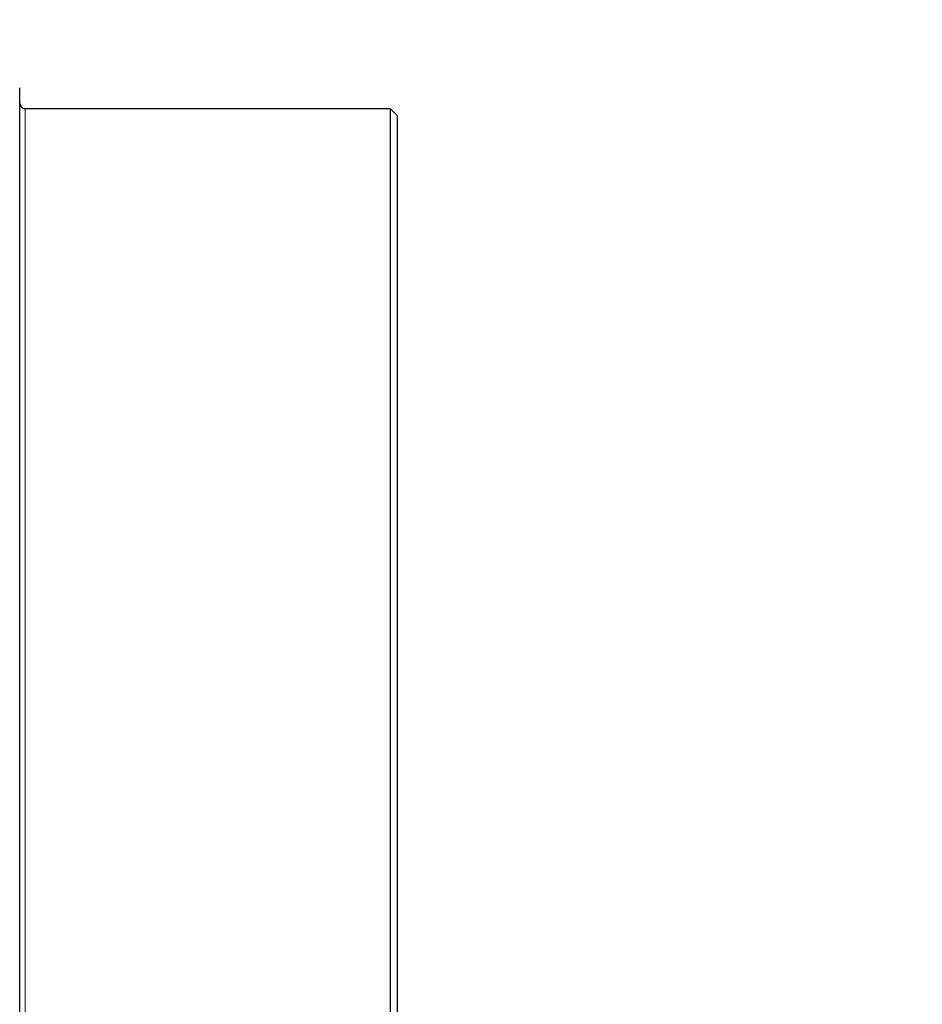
# Model space of a CAD drawing. Header units: inches. Extents: x 0 to 20790, y -12 to 14700.
# Tile 175 of 256: x 7812 to 8070, y 10302 to 10583. Entities that reach past the tile are written whole.
import ezdxf

# ---------------------------------------------------------------- set-up
doc = ezdxf.new("R2010")
doc.units = ezdxf.units.IN
doc.layers.add('1', color=7, linetype='Continuous', true_color=0xffffff)
doc.layers.add('254', color=7, linetype='Continuous', true_color=0xffffff)
doc.styles.add('latin_extended', font='simplex.shx')
doc.dimstyles.get("Standard").update_dxf_attribs({"dimtxt": 0.18, "dimasz": 0.18, "dimexe": 0.18, "dimexo": 0.0625, "dimgap": 0.09, "dimtad": 0, "dimtih": 1, "dimtoh": 1, "dimdec": 4, "dimzin": 0, "dimdsep": 46, "dimtxsty": 'Standard', "dimcen": 0.09, "dimadec": 0, "dimazin": 0, "dimtfac": 1, "dimtdec": 4, "dimtofl": 0, "dimtmove": 0, "dimatfit": 3, "dimfxl": 1, "dimtolj": 1, "dimtzin": 0, "dimarcsym": 0})

# ---------------------------------------------------------------- blocks, each defined once
blk = doc.blocks.new('_U12')
at = {"layer": '254', "color": 3, "linetype": 'Continuous', "lineweight": 13, "transparency": 16777216}
for p, q in [((1084.96, 11094.09), (1084.96, 8079.95)), ((8069.96, 9257.09), (8069.96, 8079.95)), ((1207.46, 8114.95), (7947.46, 8114.95))]:
    blk.add_line(p, q, dxfattribs=at)
at = {"layer": '254', "color": 3, "transparency": 16777216}
for points in [[(1207.46, 8135.36), (1207.46, 8094.53), (1084.96, 8114.95)], [(7947.46, 8094.53), (7947.46, 8135.36), (8069.96, 8114.95)]]:
    blk.add_solid(points, dxfattribs=at)
at = {"layer": 'Defpoints', "color": 0, "transparency": 16777216}
for p in [(1084.96, 11129.09), (8069.96, 9292.09), (8069.96, 8114.95)]:
    blk.add_point(p, dxfattribs=at)
at = {"layer": '254', "color": 2, "lineweight": 13, "transparency": 16777216, "insert": (4361.62, 8298.7), "char_height": 122.5, "attachment_point": 1, "style": 'latin_extended'}
blk.add_mtext('\\A1;6985', dxfattribs=at)

msp = doc.modelspace()

# ---------------------------------------------------------------- linework, layer by layer
at = {"layer": '1', "color": 2, "linetype": 'Continuous', "lineweight": 25}
for p, q in [((7811.956, 10563.592), (7811.956, 10563.561)), ((7811.956, 10562.815), (7811.956, 10563.561)), ((7811.956, 10561.076), (7811.956, 10562.815)), ((7811.956, 10558.347), (7811.956, 10561.076)), ((7811.956, 10554.631), (7811.956, 10558.347)), ((7917.956, 10557.592), (7813.556, 10557.592)), ((7919.956, 10555.592), (7917.956, 10557.592)), ((7917.956, 9479.601), (7917.956, 10557.592)), ((7811.956, 10549.936), (7811.956, 10554.631)), ((7919.956, 9479.605), (7919.956, 10555.592)), ((7811.956, 10544.267), (7811.956, 10549.936)), ((7811.956, 10537.636), (7811.956, 10544.267)), ((7811.956, 10530.051), (7811.956, 10537.636)), ((7811.956, 10521.525), (7811.956, 10530.051)), ((7811.956, 10512.073), (7811.956, 10521.525)), ((7811.956, 10501.708), (7811.956, 10512.073)), ((7811.956, 10490.448), (7811.956, 10501.708)), ((7811.956, 10478.311), (7811.956, 10490.448)), ((7811.956, 10465.316), (7811.956, 10478.311)), ((7811.956, 10451.484), (7811.956, 10465.316)), ((7811.956, 10436.836), (7811.956, 10451.484)), ((7811.956, 10421.398), (7811.956, 10436.836)), ((7811.956, 10405.192), (7811.956, 10421.398)), ((7811.956, 10388.246), (7811.956, 10405.192)), ((7811.956, 10370.586), (7811.956, 10388.246)), ((7811.956, 10352.241), (7811.956, 10370.586)), ((7811.956, 10333.239), (7811.956, 10352.241)), ((7811.956, 10313.612), (7811.956, 10333.239)), ((7811.956, 10293.391), (7811.956, 10313.612))]:
    msp.add_line(p, q, dxfattribs=at)
at = {"layer": '1', "color": 110, "linetype": 'Continuous', "lineweight": 13}
msp.add_line((7813.556, 10027.632), (7813.556, 10557.592), dxfattribs=at)
at = {"layer": '1', "color": 2, "linetype": 'Continuous', "lineweight": 25}
msp.add_arc((7813.556, 10559.192), 1.6, 180, 270, dxfattribs=at)

# ---------------------------------------------------------------- dimensions: what is measured, and where the dimension line sits
at = {"layer": '254', "color": 2, "linetype": 'Continuous', "lineweight": 13}
dim = msp.add_linear_dim(base=(8069.956, 8114.946), p1=(1084.956, 11129.092), p2=(8069.956, 9292.092), dimstyle='Standard', override={"dimscale": 35, "dimtxt": 3.5, "dimasz": 3.5, "dimexe": 1, "dimexo": 1, "dimgap": 1.75, "dimtad": 1, "dimtih": 1, "dimtoh": 0, "dimdec": 2, "dimlfac": 1, "dimzin": 8, "dimdsep": 46, "dimlunit": 2, "dimtxsty": 'latin_extended', "dimsah": 1, "dimse1": 0, "dimse2": 0, "dimsd1": 0, "dimsd2": 0, "dimclrd": 3, "dimclre": 3, "dimclrt": 2, "dimtol": 0, "dimtm": -0.1, "dimtfac": 0.714286, "dimtdec": 3, "dimtofl": 1, "dimtmove": 0, "dimtzin": 8, "dimlwd": 13, "dimlwe": 13}, dxfattribs=at)
dim.commit()
dim.dimension.update_dxf_attribs({"geometry": '_U12', "text_midpoint": (4577.456, 8114.946), "dimtype": 160})

doc.saveas('drawing.dxf')
